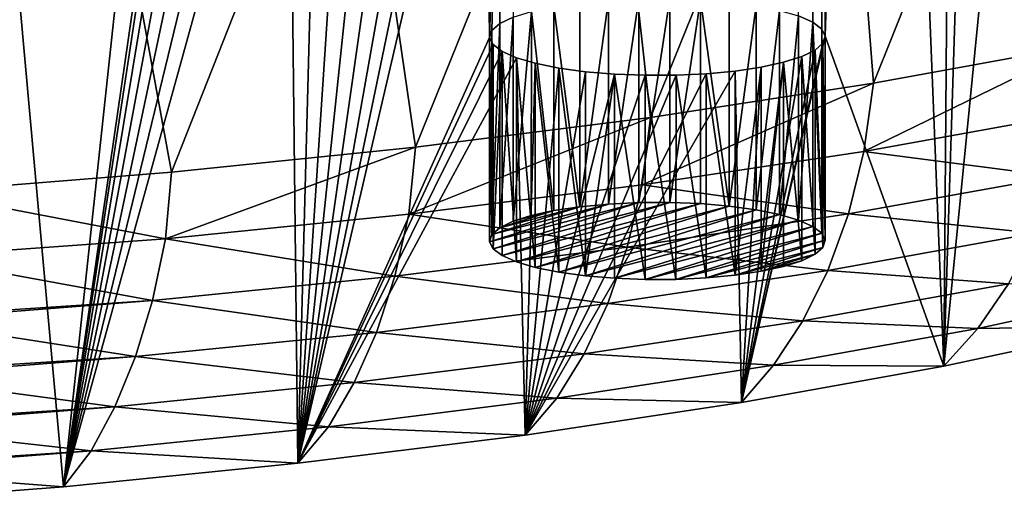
# Model space of a CAD drawing. Header units: metres. Extents: x -150 to 310, y -128 to 84.
# Tile 245 of 256: x 281.24 to 292.97, y 9.33 to 15.11. Entities that reach past the tile are written whole.
import ezdxf

# ---------------------------------------------------------------- set-up
doc = ezdxf.new("R2010")
doc.units = ezdxf.units.M
doc.layers.add('solid_26009703_SW0001_01', color=7, linetype='CONTINUOUS')

msp = doc.modelspace()

# ---------------------------------------------------------------- linework, layer by layer
at = {"layer": 'solid_26009703_SW0001_01'}
for points in [[(290.832306, 14.918305, 222.89859), (291.385956, 32.425095, 148.839661), (292.243591, 10.984581, 239.539429)], [(290.832306, 14.918305, 222.89859), (290.832306, 27.882, 168.058304), (291.385956, 32.425095, 148.839661)], [(292.410522, 32.220032, 149.707138), (292.243591, 10.984581, 239.539429), (291.385956, 32.425095, 148.839661)], [(292.410522, 32.220032, 149.707138), (292.916565, 32.114357, 150.154175), (292.243591, 10.984581, 239.539429)], [(292.916565, 32.114357, 150.154175), (294.30069, 31.808006, 151.450134), (292.243591, 10.984581, 239.539429)], [(294.30069, 31.808006, 151.450134), (294.469025, 11.4604, 237.526566), (292.243591, 10.984581, 239.539429)], [(290.791443, 15.002386, 222.542908), (290.791443, 27.79792, 168.414001), (290.832306, 27.882, 168.058304)], [(290.832306, 14.918305, 222.89859), (290.791443, 15.002386, 222.542908), (290.832306, 27.882, 168.058304)], [(290.684326, 15.083573, 222.199463), (290.513153, 15.159036, 221.880234), (290.684326, 27.716732, 168.757446)], [(290.684326, 15.083573, 222.199463), (290.684326, 27.716732, 168.757446), (290.791443, 27.79792, 168.414001)], [(290.791443, 15.002386, 222.542908), (290.684326, 15.083573, 222.199463), (290.791443, 27.79792, 168.414001)], [(281.124084, 16.540943, 216.034348), (283.218231, 23.153229, 188.062424), (281.756531, 9.547865, 245.617157)], [(283.218231, 19.647078, 202.894485), (281.756531, 9.547865, 245.617157), (283.218231, 23.153229, 188.062424)], [(291.007843, 19.531778, 245.949493), (291.405212, 14.356997, 243.962265), (293.670715, 20.001551, 243.962219)], [(293.670715, 20.001551, 243.962219), (291.405212, 14.356997, 243.962265), (293.891296, 14.812018, 242.037262)], [(283.218231, 19.647078, 202.894485), (283.276733, 19.563372, 203.248581), (281.756531, 9.547865, 245.617157)], [(283.276733, 19.563372, 203.248581), (283.4021, 19.483227, 203.587616), (281.756531, 9.547865, 245.617157)], [(283.4021, 19.483227, 203.587616), (283.588074, 19.41024, 203.896378), (281.756531, 9.547865, 245.617157)], [(288.176605, 19.117493, 247.702606), (288.750122, 13.949736, 245.685593), (291.007843, 19.531778, 245.949493)], [(291.007843, 19.531778, 245.949493), (288.750122, 13.949736, 245.685593), (291.405212, 14.356997, 243.962265)], [(283.588074, 19.41024, 203.896378), (283.829498, 19.346094, 204.167725), (281.756531, 9.547865, 245.617157)], [(286.523102, 19.330614, 204.233215), (286.779327, 19.392099, 203.973114), (284.548462, 9.827336, 244.434906)], [(286.833344, 14.900893, 222.97226), (284.548462, 9.827336, 244.434906), (286.779327, 19.392099, 203.973114)], [(286.833344, 14.900893, 222.97226), (286.779327, 19.392099, 203.973114), (286.980774, 19.463093, 203.672791)], [(286.860504, 14.985839, 222.612915), (286.833344, 14.900893, 222.97226), (286.980774, 19.463093, 203.672791)], [(286.955048, 15.067781, 222.266266), (286.860504, 14.985839, 222.612915), (286.980774, 19.463093, 203.672791)], [(287.112854, 15.144347, 221.942368), (286.955048, 15.067781, 222.266266), (286.980774, 19.463093, 203.672791)], [(283.829498, 19.346094, 204.167725), (284.119263, 19.293171, 204.391617), (281.756531, 9.547865, 245.617157)], [(284.119263, 19.293171, 204.391617), (284.442749, 19.253744, 204.558395), (281.756531, 9.547865, 245.617157)], [(284.442749, 19.253744, 204.558395), (284.548462, 9.827336, 244.434906), (281.756531, 9.547865, 245.617157)], [(284.442749, 19.253744, 204.558395), (284.797485, 19.228226, 204.666351), (284.548462, 9.827336, 244.434906)], [(286.224152, 19.28134, 204.441666), (286.523102, 19.330614, 204.233215), (284.548462, 9.827336, 244.434906)], [(285.890198, 19.245329, 204.593994), (286.224152, 19.28134, 204.441666), (284.548462, 9.827336, 244.434906)], [(285.531921, 19.224094, 204.683823), (285.890198, 19.245329, 204.593994), (284.548462, 9.827336, 244.434906)], [(285.166687, 19.218342, 204.70816), (284.548462, 9.827336, 244.434906), (284.797485, 19.228226, 204.666351)], [(285.166687, 19.218342, 204.70816), (285.531921, 19.224094, 204.683823), (284.548462, 9.827336, 244.434906)], [(285.19873, 18.761864, 249.208115), (285.949463, 13.594582, 247.188904), (288.176605, 19.117493, 247.702606)], [(288.176605, 19.117493, 247.702606), (285.949463, 13.594582, 247.188904), (288.750122, 13.949736, 245.685593)], [(282.096985, 18.467615, 250.454498), (283.045593, 13.296521, 248.450989), (285.19873, 18.761864, 249.208115)], [(285.19873, 18.761864, 249.208115), (283.045593, 13.296521, 248.450989), (285.949463, 13.594582, 247.188904)], [(278.895172, 18.237003, 251.43219), (280.06723, 13.05713, 249.465134), (282.096985, 18.467615, 250.454498)], [(282.096985, 18.467615, 250.454498), (280.06723, 13.05713, 249.465134), (283.045593, 13.296521, 248.450989)], [(281.124084, 16.540943, 216.034348), (281.756531, 9.547865, 245.617157), (278.894714, 9.326189, 246.554916)], [(288.25116, 12.916816, 220.498276), (288.250946, 15.349757, 221.073425), (288.611176, 15.366799, 221.001328)], [(288.25116, 12.916816, 220.498276), (288.611176, 15.366799, 221.001328), (288.611633, 12.933869, 220.426132)], [(288.611633, 12.933869, 220.426132), (288.611176, 15.366799, 221.001328), (288.979919, 15.368449, 220.994354)], [(288.611633, 12.933869, 220.426132), (288.979919, 15.368449, 220.994354), (288.980225, 12.935497, 220.41925)], [(288.980225, 12.935497, 220.41925), (288.979919, 15.368449, 220.994354), (289.344757, 15.354321, 221.054123)], [(287.598022, 12.838503, 220.829559), (287.330841, 15.21337, 221.650391), (287.598602, 15.271555, 221.404251)], [(287.598022, 12.838503, 220.829559), (287.598602, 15.271555, 221.404251), (287.907654, 12.884547, 220.634781)], [(287.907654, 12.884547, 220.634781), (287.598602, 15.271555, 221.404251), (287.908173, 15.317561, 221.209625)], [(287.907654, 12.884547, 220.634781), (287.908173, 15.317561, 221.209625), (288.250946, 15.349757, 221.073425)], [(287.907654, 12.884547, 220.634781), (288.250946, 15.349757, 221.073425), (288.25116, 12.916816, 220.498276)], [(288.980225, 12.935497, 220.41925), (289.344757, 15.354321, 221.054123), (289.344757, 12.92138, 220.478973)], [(289.688446, 12.892465, 220.601288), (289.344757, 15.354321, 221.054123), (289.688568, 15.325403, 221.176453)], [(289.344757, 12.92138, 220.478973), (289.344757, 15.354321, 221.054123), (289.688446, 12.892465, 220.601288)], [(289.688446, 12.892465, 220.601288), (289.688568, 15.325403, 221.176453), (290.008392, 15.281828, 221.360794)], [(289.688446, 12.892465, 220.601288), (290.008392, 15.281828, 221.360794), (290.008392, 12.848881, 220.78566)], [(290.008392, 12.848881, 220.78566), (290.008392, 15.281828, 221.360794), (290.287354, 15.225322, 221.599823)], [(286.955322, 12.634994, 221.690475), (286.955048, 15.067781, 222.266266), (287.112854, 15.144347, 221.942368)], [(286.955322, 12.634994, 221.690475), (287.112854, 15.144347, 221.942368), (287.113037, 12.711486, 221.366882)], [(287.113037, 12.711486, 221.366882), (287.112854, 15.144347, 221.942368), (287.330841, 15.21337, 221.650391)], [(287.113037, 12.711486, 221.366882), (287.330841, 15.21337, 221.650391), (287.330536, 12.780355, 221.075546)], [(287.330536, 12.780355, 221.075546), (287.330841, 15.21337, 221.650391), (287.598022, 12.838503, 220.829559)], [(290.008392, 12.848881, 220.78566), (290.287354, 15.225322, 221.599823), (290.287445, 12.792347, 221.024826)], [(290.287445, 12.792347, 221.024826), (290.287354, 15.225322, 221.599823), (290.513153, 15.159036, 221.880234)], [(290.287445, 12.792347, 221.024826), (290.513153, 15.159036, 221.880234), (290.513184, 12.726089, 221.305115)], [(290.513184, 12.726089, 221.305115), (290.513153, 15.159036, 221.880234), (290.684326, 15.083573, 222.199463)], [(286.860626, 12.553024, 222.037231), (286.860504, 14.985839, 222.612915), (286.955048, 15.067781, 222.266266)], [(286.860626, 12.553024, 222.037231), (286.955048, 15.067781, 222.266266), (286.955322, 12.634994, 221.690475)], [(290.513184, 12.726089, 221.305115), (290.684326, 15.083573, 222.199463), (290.684204, 12.650696, 221.624039)], [(290.684204, 12.650696, 221.624039), (290.684326, 15.083573, 222.199463), (290.791351, 12.569546, 221.967331)], [(290.791351, 12.569546, 221.967331), (290.684326, 15.083573, 222.199463), (290.791443, 15.002386, 222.542908)], [(286.833344, 14.900893, 222.97226), (286.874207, 14.816813, 223.327942), (284.548462, 9.827336, 244.434906)], [(286.833374, 12.467899, 222.397324), (286.833344, 14.900893, 222.97226), (286.860504, 14.985839, 222.612915)], [(286.833374, 12.467899, 222.397324), (286.874207, 14.816813, 223.327942), (286.833344, 14.900893, 222.97226)], [(286.833374, 12.467899, 222.397324), (286.860504, 14.985839, 222.612915), (286.860626, 12.553024, 222.037231)], [(290.832306, 14.918305, 222.89859), (292.243591, 10.984581, 239.539429), (289.834961, 10.551374, 241.372009)], [(290.805115, 14.833361, 223.257935), (290.832306, 14.918305, 222.89859), (289.834961, 10.551374, 241.372009)], [(290.791351, 12.569546, 221.967331), (290.791443, 15.002386, 222.542908), (290.832245, 12.485406, 222.323273)], [(290.832245, 12.485406, 222.323273), (290.791443, 15.002386, 222.542908), (290.832306, 14.918305, 222.89859)], [(290.832245, 12.485406, 222.323273), (290.832306, 14.918305, 222.89859), (290.805115, 14.833361, 223.257935)], [(286.874207, 14.816813, 223.327942), (286.981323, 14.735625, 223.671387), (284.548462, 9.827336, 244.434906)], [(286.874268, 12.383759, 222.753265), (286.874207, 14.816813, 223.327942), (286.833374, 12.467899, 222.397324)], [(286.874268, 12.383759, 222.753265), (286.981323, 14.735625, 223.671387), (286.874207, 14.816813, 223.327942)], [(290.710571, 14.751417, 223.604584), (290.805115, 14.833361, 223.257935), (289.834961, 10.551374, 241.372009)], [(290.804993, 12.400281, 222.68338), (290.805115, 14.833361, 223.257935), (290.710571, 14.751417, 223.604584)], [(290.832245, 12.485406, 222.323273), (290.805115, 14.833361, 223.257935), (290.804993, 12.400281, 222.68338)], [(291.292419, 13.544255, 243.632736), (293.891296, 14.812018, 242.037262), (291.405212, 14.356997, 243.962265)], [(291.292419, 13.544255, 243.632736), (293.778503, 13.992973, 241.711945), (293.891296, 14.812018, 242.037262)], [(286.981323, 14.735625, 223.671387), (287.152466, 14.660164, 223.990616), (284.548462, 9.827336, 244.434906)], [(286.981445, 12.302609, 223.096558), (286.981323, 14.735625, 223.671387), (286.874268, 12.383759, 222.753265)], [(287.152466, 12.227217, 223.415482), (287.152466, 14.660164, 223.990616), (286.981323, 14.735625, 223.671387)], [(287.152466, 12.227217, 223.415482), (286.981323, 14.735625, 223.671387), (286.981445, 12.302609, 223.096558)], [(290.552795, 14.674851, 223.928482), (290.710571, 14.751417, 223.604584), (289.834961, 10.551374, 241.372009)], [(290.334808, 14.605829, 224.220459), (290.552795, 14.674851, 223.928482), (289.834961, 10.551374, 241.372009)], [(290.552582, 12.241819, 223.353714), (290.552795, 14.674851, 223.928482), (290.334808, 14.605829, 224.220459)], [(290.710327, 12.318312, 223.030136), (290.552795, 14.674851, 223.928482), (290.552582, 12.241819, 223.353714)], [(290.710327, 12.318312, 223.030136), (290.710571, 14.751417, 223.604584), (290.552795, 14.674851, 223.928482)], [(290.804993, 12.400281, 222.68338), (290.710571, 14.751417, 223.604584), (290.710327, 12.318312, 223.030136)], [(287.152466, 14.660164, 223.990616), (287.256836, 10.163221, 243.014008), (284.548462, 9.827336, 244.434906)], [(287.152466, 14.660164, 223.990616), (287.378265, 14.593878, 224.271027), (287.256836, 10.163221, 243.014008)], [(287.378204, 12.160958, 223.695786), (287.378265, 14.593878, 224.271027), (287.152466, 14.660164, 223.990616)], [(287.378204, 12.160958, 223.695786), (287.152466, 14.660164, 223.990616), (287.152466, 12.227217, 223.415482)], [(287.378265, 14.593878, 224.271027), (287.657257, 14.537372, 224.510056), (287.256836, 10.163221, 243.014008)], [(287.378204, 12.160958, 223.695786), (287.657257, 12.104424, 223.934937), (287.378265, 14.593878, 224.271027)], [(287.657257, 12.104424, 223.934937), (287.657257, 14.537372, 224.510056), (287.378265, 14.593878, 224.271027)], [(289.757477, 14.501638, 224.661224), (290.067017, 14.547645, 224.466599), (289.834961, 10.551374, 241.372009)], [(289.757996, 12.068758, 224.085815), (290.067017, 14.547645, 224.466599), (289.757477, 14.501638, 224.661224)], [(290.067596, 12.114801, 223.891037), (290.067017, 14.547645, 224.466599), (289.757996, 12.068758, 224.085815)], [(290.067017, 14.547645, 224.466599), (290.334808, 14.605829, 224.220459), (289.834961, 10.551374, 241.372009)], [(290.067596, 12.114801, 223.891037), (290.334808, 14.605829, 224.220459), (290.067017, 14.547645, 224.466599)], [(290.335083, 12.17295, 223.64505), (290.334808, 14.605829, 224.220459), (290.067596, 12.114801, 223.891037)], [(290.552582, 12.241819, 223.353714), (290.334808, 14.605829, 224.220459), (290.335083, 12.17295, 223.64505)], [(287.977051, 14.493795, 224.694397), (287.256836, 10.163221, 243.014008), (287.657257, 14.537372, 224.510056)], [(289.757477, 14.501638, 224.661224), (289.834961, 10.551374, 241.372009), (287.256836, 10.163221, 243.014008)], [(289.414703, 14.469441, 224.797424), (289.757477, 14.501638, 224.661224), (287.256836, 10.163221, 243.014008)], [(287.977051, 14.493795, 224.694397), (288.320862, 14.464877, 224.816727), (287.256836, 10.163221, 243.014008)], [(289.054474, 14.4524, 224.869507), (289.414703, 14.469441, 224.797424), (287.256836, 10.163221, 243.014008)], [(288.320862, 14.464877, 224.816727), (288.68573, 14.450749, 224.876495), (287.256836, 10.163221, 243.014008)], [(288.68573, 14.450749, 224.876495), (289.054474, 14.4524, 224.869507), (287.256836, 10.163221, 243.014008)], [(287.977203, 12.06084, 224.119308), (287.977051, 14.493795, 224.694397), (287.657257, 14.537372, 224.510056)], [(287.977203, 12.06084, 224.119308), (287.657257, 14.537372, 224.510056), (287.657257, 12.104424, 223.934937)], [(287.977203, 12.06084, 224.119308), (288.320862, 14.464877, 224.816727), (287.977051, 14.493795, 224.694397)], [(288.320892, 12.031924, 224.241638), (288.320862, 14.464877, 224.816727), (287.977203, 12.06084, 224.119308)], [(288.685394, 12.017807, 224.301346), (288.68573, 14.450749, 224.876495), (288.320862, 14.464877, 224.816727)], [(288.685394, 12.017807, 224.301346), (288.320862, 14.464877, 224.816727), (288.320892, 12.031924, 224.241638)], [(289.054016, 12.019436, 224.294464), (288.68573, 14.450749, 224.876495), (288.685394, 12.017807, 224.301346)], [(289.054016, 12.019436, 224.294464), (289.054474, 14.4524, 224.869507), (288.68573, 14.450749, 224.876495)], [(289.41449, 12.036489, 224.222321), (289.054474, 14.4524, 224.869507), (289.054016, 12.019436, 224.294464)], [(289.41449, 12.036489, 224.222321), (289.414703, 14.469441, 224.797424), (289.054474, 14.4524, 224.869507)], [(289.757996, 12.068758, 224.085815), (289.414703, 14.469441, 224.797424), (289.41449, 12.036489, 224.222321)], [(289.757996, 12.068758, 224.085815), (289.757477, 14.501638, 224.661224), (289.414703, 14.469441, 224.797424)], [(288.649719, 13.144415, 245.34668), (291.405212, 14.356997, 243.962265), (288.750122, 13.949736, 245.685593)], [(288.649719, 13.144415, 245.34668), (291.292419, 13.544255, 243.632736), (291.405212, 14.356997, 243.962265)], [(293.585419, 13.243399, 241.350937), (293.778503, 13.992973, 241.711945), (291.292419, 13.544255, 243.632736)], [(285.869781, 12.796187, 246.84198), (288.750122, 13.949736, 245.685593), (285.949463, 13.594582, 247.188904)], [(285.869781, 12.796187, 246.84198), (288.649719, 13.144415, 245.34668), (288.750122, 13.949736, 245.685593)], [(282.972076, 12.502312, 248.106796), (285.949463, 13.594582, 247.188904), (283.045593, 13.296521, 248.450989)], [(282.972076, 12.502312, 248.106796), (285.869781, 12.796187, 246.84198), (285.949463, 13.594582, 247.188904)], [(291.107605, 12.79835, 243.262039), (291.292419, 13.544255, 243.632736), (288.649719, 13.144415, 245.34668)], [(291.107605, 12.79835, 243.262039), (293.585419, 13.243399, 241.350937), (291.292419, 13.544255, 243.632736)], [(282.972076, 12.502312, 248.106796), (283.045593, 13.296521, 248.450989), (280.06723, 13.05713, 249.465134)], [(288.474182, 12.402028, 244.966583), (288.649719, 13.144415, 245.34668), (285.869781, 12.796187, 246.84198)], [(288.474182, 12.402028, 244.966583), (291.107605, 12.79835, 243.262039), (288.649719, 13.144415, 245.34668)], [(293.328369, 12.568049, 240.948517), (293.585419, 13.243399, 241.350937), (291.107605, 12.79835, 243.262039)], [(282.972076, 12.502312, 248.106796), (280.06723, 13.05713, 249.465134), (279.97937, 12.287941, 249.140244)], [(286.833374, 12.467899, 222.397324), (288.25116, 12.916816, 220.498276), (288.611633, 12.933869, 220.426132)], [(286.874268, 12.383759, 222.753265), (286.833374, 12.467899, 222.397324), (288.611633, 12.933869, 220.426132)], [(286.833374, 12.467899, 222.397324), (286.860626, 12.553024, 222.037231), (288.25116, 12.916816, 220.498276)], [(286.860626, 12.553024, 222.037231), (287.907654, 12.884547, 220.634781), (288.25116, 12.916816, 220.498276)], [(286.874268, 12.383759, 222.753265), (288.611633, 12.933869, 220.426132), (288.980225, 12.935497, 220.41925)], [(286.981445, 12.302609, 223.096558), (286.874268, 12.383759, 222.753265), (288.980225, 12.935497, 220.41925)], [(286.981445, 12.302609, 223.096558), (288.980225, 12.935497, 220.41925), (289.344757, 12.92138, 220.478973)], [(287.152466, 12.227217, 223.415482), (286.981445, 12.302609, 223.096558), (289.344757, 12.92138, 220.478973)], [(287.152466, 12.227217, 223.415482), (289.344757, 12.92138, 220.478973), (289.688446, 12.892465, 220.601288)], [(285.704559, 12.057164, 246.452759), (285.869781, 12.796187, 246.84198), (282.972076, 12.502312, 248.106796)], [(285.704559, 12.057164, 246.452759), (288.474182, 12.402028, 244.966583), (285.869781, 12.796187, 246.84198)], [(286.860626, 12.553024, 222.037231), (286.955322, 12.634994, 221.690475), (287.907654, 12.884547, 220.634781)], [(286.955322, 12.634994, 221.690475), (287.598022, 12.838503, 220.829559), (287.907654, 12.884547, 220.634781)], [(286.955322, 12.634994, 221.690475), (287.113037, 12.711486, 221.366882), (287.598022, 12.838503, 220.829559)], [(287.113037, 12.711486, 221.366882), (287.330536, 12.780355, 221.075546), (287.598022, 12.838503, 220.829559)], [(287.378204, 12.160958, 223.695786), (287.152466, 12.227217, 223.415482), (289.688446, 12.892465, 220.601288)], [(287.378204, 12.160958, 223.695786), (289.688446, 12.892465, 220.601288), (290.008392, 12.848881, 220.78566)], [(287.378204, 12.160958, 223.695786), (290.008392, 12.848881, 220.78566), (287.657257, 12.104424, 223.934937)], [(290.008392, 12.848881, 220.78566), (290.287445, 12.792347, 221.024826), (287.657257, 12.104424, 223.934937)], [(290.287445, 12.792347, 221.024826), (287.977203, 12.06084, 224.119308), (287.657257, 12.104424, 223.934937)], [(290.287445, 12.792347, 221.024826), (290.513184, 12.726089, 221.305115), (287.977203, 12.06084, 224.119308)], [(290.862396, 12.124978, 242.845184), (291.107605, 12.79835, 243.262039), (288.474182, 12.402028, 244.966583)], [(290.862396, 12.124978, 242.845184), (293.328369, 12.568049, 240.948517), (291.107605, 12.79835, 243.262039)], [(290.513184, 12.726089, 221.305115), (288.320892, 12.031924, 224.241638), (287.977203, 12.06084, 224.119308)], [(290.513184, 12.726089, 221.305115), (290.684204, 12.650696, 221.624039), (288.320892, 12.031924, 224.241638)], [(290.684204, 12.650696, 221.624039), (288.685394, 12.017807, 224.301346), (288.320892, 12.031924, 224.241638)], [(290.684204, 12.650696, 221.624039), (290.791351, 12.569546, 221.967331), (288.685394, 12.017807, 224.301346)], [(290.791351, 12.569546, 221.967331), (289.054016, 12.019436, 224.294464), (288.685394, 12.017807, 224.301346)], [(290.791351, 12.569546, 221.967331), (290.832245, 12.485406, 222.323273), (289.054016, 12.019436, 224.294464)], [(293.01413, 11.965744, 240.507507), (293.328369, 12.568049, 240.948517), (290.862396, 12.124978, 242.845184)], [(282.818207, 11.766489, 247.708786), (282.972076, 12.502312, 248.106796), (279.97937, 12.287941, 249.140244)], [(282.818207, 11.766489, 247.708786), (285.704559, 12.057164, 246.452759), (282.972076, 12.502312, 248.106796)], [(290.832245, 12.485406, 222.323273), (289.41449, 12.036489, 224.222321), (289.054016, 12.019436, 224.294464)], [(290.832245, 12.485406, 222.323273), (290.804993, 12.400281, 222.68338), (289.41449, 12.036489, 224.222321)], [(288.241974, 11.730426, 244.53566), (288.474182, 12.402028, 244.966583), (285.704559, 12.057164, 246.452759)], [(288.241974, 11.730426, 244.53566), (290.862396, 12.124978, 242.845184), (288.474182, 12.402028, 244.966583)], [(290.804993, 12.400281, 222.68338), (289.757996, 12.068758, 224.085815), (289.41449, 12.036489, 224.222321)], [(290.804993, 12.400281, 222.68338), (290.710327, 12.318312, 223.030136), (289.757996, 12.068758, 224.085815)], [(290.710327, 12.318312, 223.030136), (290.067596, 12.114801, 223.891037), (289.757996, 12.068758, 224.085815)], [(290.710327, 12.318312, 223.030136), (290.552582, 12.241819, 223.353714), (290.067596, 12.114801, 223.891037)], [(282.818207, 11.766489, 247.708786), (279.97937, 12.287941, 249.140244), (279.843475, 11.571141, 248.746765)], [(290.552582, 12.241819, 223.353714), (290.335083, 12.17295, 223.64505), (290.067596, 12.114801, 223.891037)], [(290.563324, 11.524011, 242.385468), (290.862396, 12.124978, 242.845184), (288.241974, 11.730426, 244.53566)], [(290.563324, 11.524011, 242.385468), (293.01413, 11.965744, 240.507507), (290.862396, 12.124978, 242.845184)], [(285.486603, 11.387145, 246.008179), (285.704559, 12.057164, 246.452759), (282.818207, 11.766489, 247.708786)], [(285.486603, 11.387145, 246.008179), (288.241974, 11.730426, 244.53566), (285.704559, 12.057164, 246.452759)], [(292.649414, 11.435303, 240.030731), (293.01413, 11.965744, 240.507507), (290.563324, 11.524011, 242.385468)], [(292.649414, 11.435303, 240.030731), (294.910736, 11.920527, 237.981674), (293.01413, 11.965744, 240.507507)], [(294.469025, 11.4604, 237.526566), (294.910736, 11.920527, 237.981674), (292.649414, 11.435303, 240.030731)], [(282.818207, 11.766489, 247.708786), (279.843475, 11.571141, 248.746765), (279.834595, 11.532883, 248.722946)], [(282.615662, 11.097888, 247.251007), (282.818207, 11.766489, 247.708786), (279.834595, 11.532883, 248.722946)], [(282.615662, 11.097888, 247.251007), (285.486603, 11.387145, 246.008179), (282.818207, 11.766489, 247.708786)], [(287.959381, 11.130561, 244.057663), (288.241974, 11.730426, 244.53566), (285.486603, 11.387145, 246.008179)], [(287.959381, 11.130561, 244.057663), (290.563324, 11.524011, 242.385468), (288.241974, 11.730426, 244.53566)], [(282.615662, 11.097888, 247.251007), (279.834595, 11.532883, 248.722946), (279.663544, 10.911539, 248.288589)], [(290.216858, 10.995318, 241.886154), (290.563324, 11.524011, 242.385468), (287.959381, 11.130561, 244.057663)], [(290.216858, 10.995318, 241.886154), (292.649414, 11.435303, 240.030731), (290.563324, 11.524011, 242.385468)], [(285.221741, 10.78818, 245.512451), (285.486603, 11.387145, 246.008179), (282.615662, 11.097888, 247.251007)], [(285.221741, 10.78818, 245.512451), (287.959381, 11.130561, 244.057663), (285.486603, 11.387145, 246.008179)], [(292.243591, 10.984581, 239.539429), (292.649414, 11.435303, 240.030731), (290.216858, 10.995318, 241.886154)], [(292.243591, 10.984581, 239.539429), (294.469025, 11.4604, 237.526566), (292.649414, 11.435303, 240.030731)], [(282.615662, 11.097888, 247.251007), (279.663544, 10.911539, 248.288589), (279.648712, 10.865561, 248.252533)], [(282.369904, 10.499654, 246.73819), (282.615662, 11.097888, 247.251007), (279.648712, 10.865561, 248.252533)], [(282.369904, 10.499654, 246.73819), (285.221741, 10.78818, 245.512451), (282.615662, 11.097888, 247.251007)], [(287.632538, 10.603386, 243.536362), (287.959381, 11.130561, 244.057663), (285.221741, 10.78818, 245.512451)], [(287.632538, 10.603386, 243.536362), (290.216858, 10.995318, 241.886154), (287.959381, 11.130561, 244.057663)], [(289.834961, 10.551374, 241.372009), (290.216858, 10.995318, 241.886154), (287.632538, 10.603386, 243.536362)], [(289.834961, 10.551374, 241.372009), (292.243591, 10.984581, 239.539429), (290.216858, 10.995318, 241.886154)], [(282.369904, 10.499654, 246.73819), (279.648712, 10.865561, 248.252533), (279.443359, 10.3145, 247.769135)], [(284.915955, 10.262321, 244.969849), (285.221741, 10.78818, 245.512451), (282.369904, 10.499654, 246.73819)], [(284.915955, 10.262321, 244.969849), (287.632538, 10.603386, 243.536362), (285.221741, 10.78818, 245.512451)], [(287.256836, 10.163221, 243.014008), (287.632538, 10.603386, 243.536362), (284.915955, 10.262321, 244.969849)], [(287.256836, 10.163221, 243.014008), (289.834961, 10.551374, 241.372009), (287.632538, 10.603386, 243.536362)], [(282.369904, 10.499654, 246.73819), (279.443359, 10.3145, 247.769135), (279.423462, 10.268044, 247.72348)], [(282.086548, 9.974933, 246.175034), (282.369904, 10.499654, 246.73819), (279.423462, 10.268044, 247.72348)], [(282.086548, 9.974933, 246.175034), (284.915955, 10.262321, 244.969849), (282.369904, 10.499654, 246.73819)], [(282.086548, 9.974933, 246.175034), (279.423462, 10.268044, 247.72348), (279.186188, 9.784059, 247.190033)], [(284.548462, 9.827336, 244.434906), (284.915955, 10.262321, 244.969849), (282.086548, 9.974933, 246.175034)], [(284.548462, 9.827336, 244.434906), (287.256836, 10.163221, 243.014008), (284.915955, 10.262321, 244.969849)], [(282.086548, 9.974933, 246.175034), (279.186188, 9.784059, 247.190033), (279.163879, 9.744247, 247.140671)], [(281.756531, 9.547865, 245.617157), (282.086548, 9.974933, 246.175034), (279.163879, 9.744247, 247.140671)], [(281.756531, 9.547865, 245.617157), (284.548462, 9.827336, 244.434906), (282.086548, 9.974933, 246.175034)], [(281.756531, 9.547865, 245.617157), (279.163879, 9.744247, 247.140671), (278.894714, 9.326189, 246.554916)]]:
    msp.add_3dface(points, dxfattribs=at)

doc.saveas('drawing.dxf')
